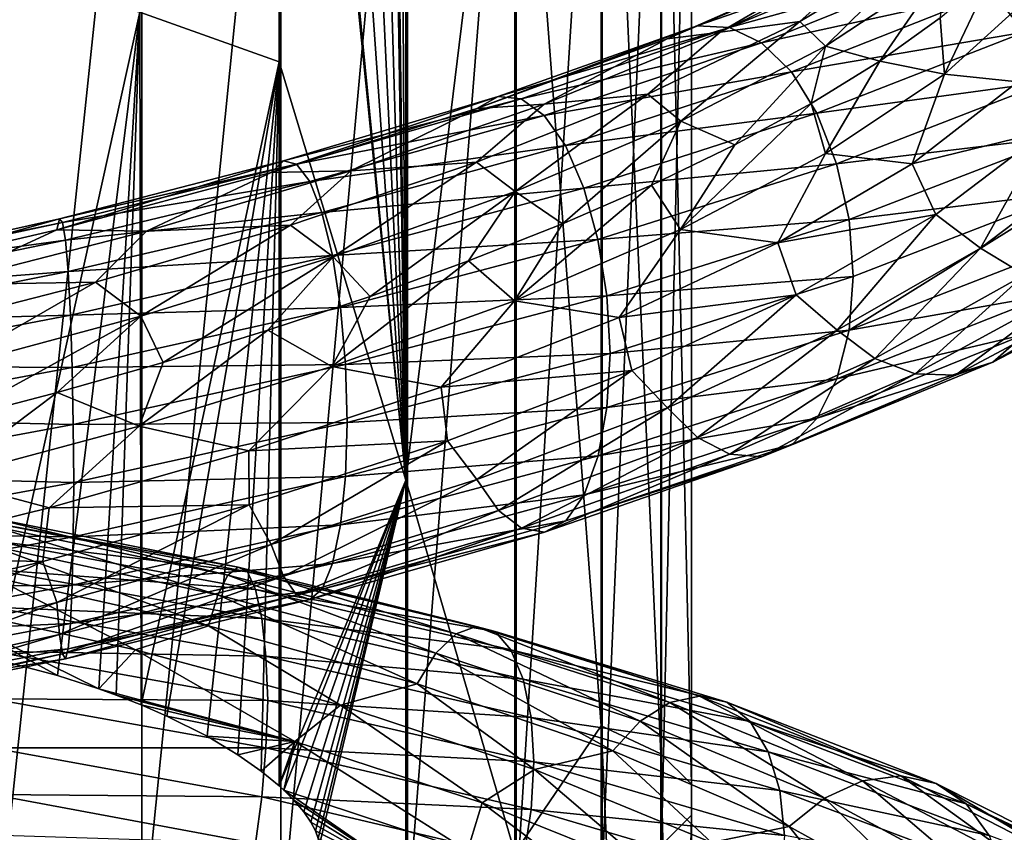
# Model space of a CAD drawing. Header units: metres. Extents: x -109 to 109, y -452 to 89.
# Tile 227 of 256: x 0 to 12, y -245 to -235. Entities that reach past the tile are written whole.
import ezdxf

# ---------------------------------------------------------------- set-up
doc = ezdxf.new("R2010")
doc.units = ezdxf.units.M
doc.layers.add('solid_K244270000C71_000_01', color=7, linetype='CONTINUOUS')
doc.layers.add('solid_k244270000c71_000_02', color=7, linetype='CONTINUOUS')

msp = doc.modelspace()

# ---------------------------------------------------------------- linework, layer by layer
at = {"layer": 'solid_K244270000C71_000_01'}
for points in [[(4.897493, -226.613007, 857.709595), (4.983087, -226.549622, 857.78009), (4.980319, -240.765533, 855.260071)], [(6.304805, -229.943542, 858.478027), (4.980319, -240.765533, 855.260071), (4.983087, -226.549622, 857.78009)], [(4.56422, -226.744431, 857.465698), (4.753789, -226.685074, 857.599487), (4.980319, -240.765533, 855.260071)], [(4.753789, -226.685074, 857.599487), (4.801022, -226.66481, 857.634705), (4.980319, -240.765533, 855.260071)], [(4.801022, -226.66481, 857.634705), (4.897493, -226.613007, 857.709595), (4.980319, -240.765533, 855.260071)], [(1.744606, -235.076599, 854.944214), (3.448828, -226.799789, 856.853821), (3.437735, -235.678406, 855.386108)], [(3.437735, -235.678406, 855.386108), (3.448828, -226.799789, 856.853821), (3.570941, -226.806137, 856.908813)], [(3.437735, -235.678406, 855.386108), (3.570941, -226.806137, 856.908813), (4.980319, -240.765533, 855.260071)], [(3.570941, -226.806137, 856.908813), (3.605936, -226.807571, 856.92511), (4.980319, -240.765533, 855.260071)], [(3.605936, -226.807571, 856.92511), (3.996578, -226.810623, 857.121948), (4.980319, -240.765533, 855.260071)], [(3.996578, -226.810623, 857.121948), (4.317166, -226.787796, 857.306763), (4.980319, -240.765533, 855.260071)], [(4.317166, -226.787796, 857.306763), (4.56422, -226.744431, 857.465698), (4.980319, -240.765533, 855.260071)], [(7.353192, -228.045776, 860.216492), (7.353192, -243.751038, 857.283875), (6.304805, -229.943542, 858.478027)], [(8.079568, -244.094025, 858.871033), (7.353192, -243.751038, 857.283875), (7.353192, -228.045776, 860.216492)], [(8.079568, -228.259094, 861.826172), (8.079568, -244.094025, 858.871033), (7.353192, -228.045776, 860.216492)], [(8.452125, -244.461411, 860.571228), (8.079568, -244.094025, 858.871033), (8.079568, -228.259094, 861.826172)], [(8.452125, -228.487595, 863.550537), (8.452125, -244.461411, 860.571228), (8.079568, -228.259094, 861.826172)], [(8.454546, -244.837143, 862.309998), (8.452125, -244.461411, 860.571228), (8.452125, -228.487595, 863.550537)], [(8.454546, -228.721268, 865.314026), (8.454546, -244.837143, 862.309998), (8.452125, -228.487595, 863.550537)], [(8.086726, -245.204758, 864.011169), (8.454546, -244.837143, 862.309998), (8.454546, -228.721268, 865.314026)], [(8.086726, -228.949905, 867.039368), (8.086726, -245.204758, 864.011169), (8.454546, -228.721268, 865.314026)], [(7.364774, -245.548141, 865.600281), (8.086726, -245.204758, 864.011169), (8.086726, -228.949905, 867.039368)], [(7.364774, -229.163467, 868.651001), (7.364774, -245.548141, 865.600281), (8.086726, -228.949905, 867.039368)], [(6.320303, -245.852264, 867.00769), (7.364774, -245.548141, 865.600281), (7.364774, -229.163467, 868.651001)], [(6.320303, -229.352615, 870.07843), (6.320303, -245.852264, 867.00769), (7.364774, -229.163467, 868.651001)], [(4.999055, -246.103821, 868.171814), (6.320303, -245.852264, 867.00769), (6.320303, -229.352615, 870.07843)], [(4.999055, -229.509064, 871.259094), (4.999055, -246.103821, 868.171814), (6.320303, -229.352615, 870.07843)], [(3.458888, -246.291794, 869.041626), (4.999055, -246.103821, 868.171814), (4.999055, -229.509064, 871.259094)], [(3.458888, -229.625961, 872.141296), (3.458888, -246.291794, 869.041626), (4.999055, -229.509064, 871.259094)], [(1.767249, -246.407928, 869.579102), (3.458888, -246.291794, 869.041626), (3.458888, -229.625961, 872.141296)], [(1.767249, -229.698196, 872.686462), (1.767249, -246.407928, 869.579102), (3.458888, -229.625961, 872.141296)], [(0, -246.447159, 869.760681), (1.767249, -246.407928, 869.579102), (1.767249, -229.698196, 872.686462)], [(0, -229.722595, 872.870605), (0, -246.447159, 869.760681), (1.767249, -229.698196, 872.686462)], [(6.304805, -229.943542, 858.478027), (6.304805, -245.296341, 855.445496), (4.980319, -240.765533, 855.260071)], [(7.353192, -243.751038, 857.283875), (6.304805, -245.296341, 855.445496), (6.304805, -229.943542, 858.478027)], [(10.67661, -234.319794, 880.696411), (10.221659, -234.489288, 880.178589), (8.158896, -235.398392, 881.674744)], [(10.67661, -234.319794, 880.696411), (8.158896, -235.398392, 881.674744), (8.522038, -235.241241, 882.264954)], [(10.67661, -234.319794, 880.696411), (8.522038, -235.241241, 882.264954), (11.167288, -234.324142, 881.221985)], [(8.522038, -235.241241, 882.264954), (8.913694, -235.260208, 882.867737), (11.167288, -234.324142, 881.221985)], [(11.167288, -234.324142, 881.221985), (8.913694, -235.260208, 882.867737), (11.658143, -234.497086, 881.718201)], [(11.326682, -234.261841, 877.388916), (9.772234, -235.188629, 879.08783), (10.663625, -234.391418, 878.916321)], [(10.081483, -235.489212, 878.295715), (9.772234, -235.188629, 879.08783), (11.326682, -234.261841, 877.388916)], [(10.081483, -235.489212, 878.295715), (11.326682, -234.261841, 877.388916), (11.525568, -234.538055, 876.526123)], [(12.113626, -234.833282, 882.147705), (12.501126, -235.320602, 882.477051), (14.633049, -234.276611, 880.215698)], [(10.663625, -234.391418, 878.916321), (8.802074, -235.320862, 880.517334), (10.221659, -234.489288, 880.178589)], [(9.772234, -235.188629, 879.08783), (8.802074, -235.320862, 880.517334), (10.663625, -234.391418, 878.916321)], [(8.802074, -235.320862, 880.517334), (8.158896, -235.398392, 881.674744), (10.221659, -234.489288, 880.178589)], [(8.913694, -235.260208, 882.867737), (9.305494, -235.449081, 883.440491), (11.658143, -234.497086, 881.718201)], [(11.658143, -234.497086, 881.718201), (9.305494, -235.449081, 883.440491), (12.113626, -234.833282, 882.147705)], [(10.081483, -235.489212, 878.295715), (11.525568, -234.538055, 876.526123), (10.742628, -235.671875, 877.298645)], [(11.525568, -234.538055, 876.526123), (11.478425, -235.146133, 876.306335), (10.742628, -235.671875, 877.298645)], [(0, -242.947479, 853.122009), (0, -234.634003, 854.842041), (1.744606, -235.076599, 854.944214)], [(11.531621, -235.829559, 876.283386), (11.478425, -235.146133, 876.306335), (12.10863, -234.611694, 875.24762)], [(12.620083, -234.834824, 874.289307), (11.531621, -235.829559, 876.283386), (12.10863, -234.611694, 875.24762)], [(9.305494, -235.449081, 883.440491), (9.66906, -235.801651, 883.940186), (12.113626, -234.833282, 882.147705)], [(12.113626, -234.833282, 882.147705), (9.66906, -235.801651, 883.940186), (12.501126, -235.320602, 882.477051)], [(12.620083, -234.834824, 874.289307), (12.420464, -235.920898, 875.232727), (11.531621, -235.829559, 876.283386)], [(0.741091, -243.139984, 853.110779), (0, -242.947479, 853.122009), (1.744606, -235.076599, 854.944214)], [(1.243717, -243.301773, 853.134033), (0.741091, -243.139984, 853.110779), (1.744606, -235.076599, 854.944214)], [(1.454192, -243.377884, 853.151062), (1.243717, -243.301773, 853.134033), (1.744606, -235.076599, 854.944214)], [(1.454192, -243.377884, 853.151062), (1.744606, -235.076599, 854.944214), (1.759004, -243.497864, 853.183411)], [(1.759004, -243.497864, 853.183411), (1.744606, -235.076599, 854.944214), (3.437735, -235.678406, 855.386108)], [(9.772234, -235.188629, 879.08783), (7.923778, -236.072205, 880.492188), (8.802074, -235.320862, 880.517334)], [(8.323432, -236.399338, 879.78241), (7.923778, -236.072205, 880.492188), (9.772234, -235.188629, 879.08783)], [(8.323432, -236.399338, 879.78241), (9.772234, -235.188629, 879.08783), (10.081483, -235.489212, 878.295715)], [(11.531621, -235.829559, 876.283386), (10.742628, -235.671875, 877.298645), (11.478425, -235.146133, 876.306335)], [(8.522038, -235.241241, 882.264954), (8.158896, -235.398392, 881.674744), (5.841092, -236.246811, 882.784241)], [(8.522038, -235.241241, 882.264954), (5.841092, -236.246811, 882.784241), (6.10107, -236.099823, 883.429688)], [(8.522038, -235.241241, 882.264954), (6.10107, -236.099823, 883.429688), (8.913694, -235.260208, 882.867737)], [(6.10107, -236.099823, 883.429688), (6.381464, -236.130692, 884.091248), (8.913694, -235.260208, 882.867737)], [(8.913694, -235.260208, 882.867737), (6.381464, -236.130692, 884.091248), (9.305494, -235.449081, 883.440491)], [(6.662538, -236.196014, 881.763977), (5.841092, -236.246811, 882.784241), (8.158896, -235.398392, 881.674744)], [(8.802074, -235.320862, 880.517334), (6.662538, -236.196014, 881.763977), (8.158896, -235.398392, 881.674744)], [(7.923778, -236.072205, 880.492188), (6.662538, -236.196014, 881.763977), (8.802074, -235.320862, 880.517334)], [(9.66906, -235.801651, 883.940186), (9.97836, -236.304764, 884.328247), (12.501126, -235.320602, 882.477051)], [(12.501126, -235.320602, 882.477051), (9.97836, -236.304764, 884.328247), (12.799877, -235.92012, 882.689941)], [(6.381464, -236.130692, 884.091248), (6.66196, -236.332474, 884.722046), (9.305494, -235.449081, 883.440491)], [(9.305494, -235.449081, 883.440491), (6.66196, -236.332474, 884.722046), (9.66906, -235.801651, 883.940186)], [(8.323432, -236.399338, 879.78241), (10.081483, -235.489212, 878.295715), (8.979881, -236.688828, 879.045288)], [(10.081483, -235.489212, 878.295715), (9.908304, -236.186096, 878.213379), (8.979881, -236.688828, 879.045288)], [(10.081483, -235.489212, 878.295715), (10.742628, -235.671875, 877.298645), (9.908304, -236.186096, 878.213379)], [(2.071044, -243.633987, 853.225769), (1.759004, -243.497864, 853.183411), (3.437735, -235.678406, 855.386108)], [(2.560319, -243.88031, 853.310364), (2.071044, -243.633987, 853.225769), (3.437735, -235.678406, 855.386108)], [(2.933938, -244.103699, 853.388916), (2.560319, -243.88031, 853.310364), (3.437735, -235.678406, 855.386108)], [(3.217573, -244.302505, 853.455078), (2.933938, -244.103699, 853.388916), (3.437735, -235.678406, 855.386108)], [(3.217573, -244.302505, 853.455078), (3.437735, -235.678406, 855.386108), (3.437914, -244.483078, 853.508545)], [(3.437914, -244.483078, 853.508545), (3.437735, -235.678406, 855.386108), (4.980319, -240.765533, 855.260071)], [(10.08413, -236.794678, 878.05249), (9.908304, -236.186096, 878.213379), (10.742628, -235.671875, 877.298645)], [(11.531621, -235.829559, 876.283386), (10.08413, -236.794678, 878.05249), (10.742628, -235.671875, 877.298645)], [(6.66196, -236.332474, 884.722046), (6.922243, -236.698151, 885.274841), (9.66906, -235.801651, 883.940186)], [(9.66906, -235.801651, 883.940186), (6.922243, -236.698151, 885.274841), (9.97836, -236.304764, 884.328247)], [(11.531621, -235.829559, 876.283386), (11.136372, -236.918808, 877.172363), (10.08413, -236.794678, 878.05249)], [(11.531621, -235.829559, 876.283386), (12.420464, -235.920898, 875.232727), (11.136372, -236.918808, 877.172363)], [(9.97836, -236.304764, 884.328247), (10.216823, -236.91864, 884.585388), (12.799877, -235.92012, 882.689941)], [(12.799877, -235.92012, 882.689941), (10.216823, -236.91864, 884.585388), (12.992105, -236.585587, 882.77478)], [(12.763053, -236.523605, 875.40979), (11.136372, -236.918808, 877.172363), (12.420464, -235.920898, 875.232727)], [(6.10107, -236.099823, 883.429688), (5.841092, -236.246811, 882.784241), (3.340041, -237.024048, 883.469788)], [(6.10107, -236.099823, 883.429688), (3.340041, -237.024048, 883.469788), (3.488701, -236.884598, 884.151489)], [(6.10107, -236.099823, 883.429688), (3.488701, -236.884598, 884.151489), (6.381464, -236.130692, 884.091248)], [(3.488701, -236.884598, 884.151489), (3.649036, -236.924179, 884.85144), (6.381464, -236.130692, 884.091248)], [(6.381464, -236.130692, 884.091248), (3.649036, -236.924179, 884.85144), (6.66196, -236.332474, 884.722046)], [(7.923778, -236.072205, 880.492188), (5.837667, -236.901489, 881.556763), (6.662538, -236.196014, 881.763977)], [(6.30806, -237.256836, 880.938721), (5.837667, -236.901489, 881.556763), (7.923778, -236.072205, 880.492188)], [(6.30806, -237.256836, 880.938721), (7.923778, -236.072205, 880.492188), (8.323432, -236.399338, 879.78241)], [(4.310901, -237.005157, 882.611084), (3.340041, -237.024048, 883.469788), (5.841092, -236.246811, 882.784241)], [(6.662538, -236.196014, 881.763977), (4.310901, -237.005157, 882.611084), (5.841092, -236.246811, 882.784241)], [(5.837667, -236.901489, 881.556763), (4.310901, -237.005157, 882.611084), (6.662538, -236.196014, 881.763977)], [(8.320886, -237.716751, 879.537476), (8.979881, -236.688828, 879.045288), (9.908304, -236.186096, 878.213379)], [(10.08413, -236.794678, 878.05249), (8.320886, -237.716751, 879.537476), (9.908304, -236.186096, 878.213379)], [(3.649036, -236.924179, 884.85144), (3.809428, -237.1353, 885.520081), (6.66196, -236.332474, 884.722046)], [(6.66196, -236.332474, 884.722046), (3.809428, -237.1353, 885.520081), (6.922243, -236.698151, 885.274841)], [(6.922243, -236.698151, 885.274841), (7.143676, -237.213867, 885.707214), (9.97836, -236.304764, 884.328247)], [(9.97836, -236.304764, 884.328247), (7.143676, -237.213867, 885.707214), (10.216823, -236.91864, 884.585388)], [(6.30806, -237.256836, 880.938721), (8.323432, -236.399338, 879.78241), (6.885765, -237.647888, 880.423157)], [(8.323432, -236.399338, 879.78241), (7.967684, -237.177399, 879.785339), (6.885765, -237.647888, 880.423157)], [(8.323432, -236.399338, 879.78241), (8.979881, -236.688828, 879.045288), (7.967684, -237.177399, 879.785339)], [(10.216823, -236.91864, 884.585388), (10.370259, -237.596039, 884.697266), (12.992105, -236.585587, 882.77478)], [(12.992105, -236.585587, 882.77478), (10.370259, -237.596039, 884.697266), (13.058466, -237.270157, 882.722046)], [(12.763053, -236.523605, 875.40979), (11.424156, -237.537674, 877.400391), (11.136372, -236.918808, 877.172363)], [(11.969822, -237.946976, 877.53595), (11.424156, -237.537674, 877.400391), (12.763053, -236.523605, 875.40979)], [(13.338459, -236.909027, 875.447815), (11.969822, -237.946976, 877.53595), (12.763053, -236.523605, 875.40979)], [(3.809428, -237.1353, 885.520081), (3.958262, -237.510376, 886.1073), (6.922243, -236.698151, 885.274841)], [(6.922243, -236.698151, 885.274841), (3.958262, -237.510376, 886.1073), (7.143676, -237.213867, 885.707214)], [(8.320886, -237.716751, 879.537476), (7.967684, -237.177399, 879.785339), (8.979881, -236.688828, 879.045288)], [(10.08413, -236.794678, 878.05249), (9.503271, -237.879135, 878.852722), (8.320886, -237.716751, 879.537476)], [(10.08413, -236.794678, 878.05249), (11.136372, -236.918808, 877.172363), (9.503271, -237.879135, 878.852722)], [(3.488701, -236.884598, 884.151489), (3.340041, -237.024048, 883.469788), (0.735013, -237.721741, 883.707764)], [(3.488701, -236.884598, 884.151489), (0.735013, -237.721741, 883.707764), (0.767728, -237.586868, 884.405823)], [(3.488701, -236.884598, 884.151489), (0.767728, -237.586868, 884.405823), (3.649036, -236.924179, 884.85144)], [(0.767728, -237.586868, 884.405823), (0.803011, -237.631592, 885.122803), (3.649036, -236.924179, 884.85144)], [(3.649036, -236.924179, 884.85144), (0.803011, -237.631592, 885.122803), (3.809428, -237.1353, 885.520081)], [(5.837667, -236.901489, 881.556763), (3.575349, -237.666595, 882.245667), (4.310901, -237.005157, 882.611084)], [(4.096087, -238.050735, 881.723206), (3.575349, -237.666595, 882.245667), (5.837667, -236.901489, 881.556763)], [(4.096087, -238.050735, 881.723206), (5.837667, -236.901489, 881.556763), (6.30806, -237.256836, 880.938721)], [(7.143676, -237.213867, 885.707214), (7.314395, -237.839066, 885.997498), (10.216823, -236.91864, 884.585388)], [(10.216823, -236.91864, 884.585388), (7.314395, -237.839066, 885.997498), (10.370259, -237.596039, 884.697266)], [(11.424156, -237.537674, 877.400391), (9.503271, -237.879135, 878.852722), (11.136372, -236.918808, 877.172363)], [(12.502983, -238.270508, 877.873413), (11.969822, -237.946976, 877.53595), (13.338459, -236.909027, 875.447815)], [(1.823019, -237.739502, 883.031799), (0.735013, -237.721741, 883.707764), (3.340041, -237.024048, 883.469788)], [(4.310901, -237.005157, 882.611084), (1.823019, -237.739502, 883.031799), (3.340041, -237.024048, 883.469788)], [(3.575349, -237.666595, 882.245667), (1.823019, -237.739502, 883.031799), (4.310901, -237.005157, 882.611084)], [(0.803011, -237.631592, 885.122803), (0.838307, -237.848083, 885.807922), (3.809428, -237.1353, 885.520081)], [(3.809428, -237.1353, 885.520081), (0.838307, -237.848083, 885.807922), (3.958262, -237.510376, 886.1073)], [(3.958262, -237.510376, 886.1073), (4.084882, -238.034958, 886.568176), (7.143676, -237.213867, 885.707214)], [(7.143676, -237.213867, 885.707214), (4.084882, -238.034958, 886.568176), (7.314395, -237.839066, 885.997498)], [(6.298997, -238.583771, 880.69043), (6.885765, -237.647888, 880.423157), (7.967684, -237.177399, 879.785339)], [(8.320886, -237.716751, 879.537476), (6.298997, -238.583771, 880.69043), (7.967684, -237.177399, 879.785339)], [(4.096087, -238.050735, 881.723206), (6.30806, -237.256836, 880.938721), (4.54334, -238.531799, 881.372742)], [(6.30806, -237.256836, 880.938721), (5.741889, -238.099457, 880.953552), (4.54334, -238.531799, 881.372742)], [(6.30806, -237.256836, 880.938721), (6.885765, -237.647888, 880.423157), (5.741889, -238.099457, 880.953552)], [(10.370259, -237.596039, 884.697266), (10.417706, -238.290665, 884.654602), (13.058466, -237.270157, 882.722046)], [(13.058466, -237.270157, 882.722046), (10.371315, -238.942917, 884.442139), (12.993428, -237.920227, 882.52594)], [(13.058466, -237.270157, 882.722046), (10.417706, -238.290665, 884.654602), (10.371315, -238.942917, 884.442139)], [(0.767728, -237.586868, 884.405823), (-1.977623, -238.19986, 884.179749), (0.803011, -237.631592, 885.122803)], [(0.838307, -237.848083, 885.807922), (0.87106, -238.228394, 886.40979), (3.958262, -237.510376, 886.1073)], [(3.958262, -237.510376, 886.1073), (0.87106, -238.228394, 886.40979), (4.084882, -238.034958, 886.568176)], [(11.424156, -237.537674, 877.400391), (9.727508, -238.51178, 879.12146), (9.503271, -237.879135, 878.852722)], [(10.22591, -238.943726, 879.347595), (9.727508, -238.51178, 879.12146), (11.424156, -237.537674, 877.400391)], [(11.969822, -237.946976, 877.53595), (10.22591, -238.943726, 879.347595), (11.424156, -237.537674, 877.400391)], [(0.803011, -237.631592, 885.122803), (-2.068511, -238.245834, 884.891724), (0.838307, -237.848083, 885.807922)], [(-1.977623, -238.19986, 884.179749), (-2.068511, -238.245834, 884.891724), (0.803011, -237.631592, 885.122803)], [(3.575349, -237.666595, 882.245667), (1.206071, -238.35997, 882.537415), (1.823019, -237.739502, 883.031799)], [(1.757396, -238.772842, 882.111328), (1.206071, -238.35997, 882.537415), (3.575349, -237.666595, 882.245667)], [(1.757396, -238.772842, 882.111328), (3.575349, -237.666595, 882.245667), (4.096087, -238.050735, 881.723206)], [(6.298997, -238.583771, 880.69043), (5.741889, -238.099457, 880.953552), (6.885765, -237.647888, 880.423157)], [(7.314395, -237.839066, 885.997498), (7.424243, -238.525742, 886.129456), (10.370259, -237.596039, 884.697266)], [(10.370259, -237.596039, 884.697266), (7.424243, -238.525742, 886.129456), (10.417706, -238.290665, 884.654602)], [(-0.722674, -238.391327, 883.006592), (-1.893353, -238.333374, 883.485901), (0.735013, -237.721741, 883.707764)], [(1.823019, -237.739502, 883.031799), (-0.722674, -238.391327, 883.006592), (0.735013, -237.721741, 883.707764)], [(1.206071, -238.35997, 882.537415), (-0.722674, -238.391327, 883.006592), (1.823019, -237.739502, 883.031799)], [(8.320886, -237.716751, 879.537476), (7.573291, -238.788849, 880.219604), (6.298997, -238.583771, 880.69043)], [(8.320886, -237.716751, 879.537476), (9.503271, -237.879135, 878.852722), (7.573291, -238.788849, 880.219604)], [(0.838307, -237.848083, 885.807922), (-2.159432, -238.463394, 885.571289), (0.87106, -238.228394, 886.40979)], [(-2.068511, -238.245834, 884.891724), (-2.159432, -238.463394, 885.571289), (0.838307, -237.848083, 885.807922)], [(4.084882, -238.034958, 886.568176), (4.182502, -238.668015, 886.879456), (7.314395, -237.839066, 885.997498)], [(7.314395, -237.839066, 885.997498), (4.182502, -238.668015, 886.879456), (7.424243, -238.525742, 886.129456)], [(9.727508, -238.51178, 879.12146), (7.573291, -238.788849, 880.219604), (9.503271, -237.879135, 878.852722)], [(10.681395, -239.287811, 879.769714), (10.22591, -238.943726, 879.347595), (11.969822, -237.946976, 877.53595)], [(12.993428, -237.920227, 882.52594), (10.371315, -238.942917, 884.442139), (12.802354, -238.51059, 882.206726)], [(12.502983, -238.270508, 877.873413), (10.681395, -239.287811, 879.769714), (11.969822, -237.946976, 877.53595)], [(0.87106, -238.228394, 886.40979), (0.898924, -238.757767, 886.882385), (4.084882, -238.034958, 886.568176)], [(4.084882, -238.034958, 886.568176), (0.898924, -238.757767, 886.882385), (4.182502, -238.668015, 886.879456)], [(1.757396, -238.772842, 882.111328), (4.096087, -238.050735, 881.723206), (2.026375, -239.333939, 881.862427)], [(4.096087, -238.050735, 881.723206), (3.300106, -238.944031, 881.677185), (2.026375, -239.333939, 881.862427)], [(4.096087, -238.050735, 881.723206), (4.54334, -238.531799, 881.372742), (3.300106, -238.944031, 881.677185)], [(4.079723, -239.384415, 881.469727), (4.54334, -238.531799, 881.372742), (5.741889, -238.099457, 880.953552)], [(6.298997, -238.583771, 880.69043), (4.079723, -239.384415, 881.469727), (5.741889, -238.099457, 880.953552)], [(0.87106, -238.228394, 886.40979), (-2.243801, -238.844498, 886.16748), (0.898924, -238.757767, 886.882385)], [(-2.159432, -238.463394, 885.571289), (-2.243801, -238.844498, 886.16748), (0.87106, -238.228394, 886.40979)], [(7.424243, -238.525742, 886.129456), (7.463435, -239.224289, 886.087646), (10.417706, -238.290665, 884.654602)], [(10.417706, -238.290665, 884.654602), (7.463435, -239.224289, 886.087646), (10.371315, -238.942917, 884.442139)], [(11.17225, -239.472565, 880.261658), (10.681395, -239.287811, 879.769714), (12.502983, -238.270508, 877.873413)], [(13.077548, -238.434692, 878.273254), (11.17225, -239.472565, 880.261658), (12.502983, -238.270508, 877.873413)], [(14.184443, -238.257416, 879.140625), (12.117878, -239.329971, 881.308899), (13.651905, -238.432632, 878.705688)], [(12.504579, -238.993469, 881.79187), (12.117878, -239.329971, 881.308899), (14.184443, -238.257416, 879.140625)], [(-0.635842, -239.415878, 882.085144), (-1.19967, -238.975159, 882.41748), (1.206071, -238.35997, 882.537415)], [(-0.635842, -239.415878, 882.085144), (1.206071, -238.35997, 882.537415), (1.757396, -238.772842, 882.111328)], [(4.079723, -239.384415, 881.469727), (3.300106, -238.944031, 881.677185), (4.54334, -238.531799, 881.372742)], [(4.182502, -238.668015, 886.879456), (4.245315, -239.360992, 887.023865), (7.424243, -238.525742, 886.129456)], [(7.424243, -238.525742, 886.129456), (4.245315, -239.360992, 887.023865), (7.463435, -239.224289, 886.087646)], [(9.727508, -238.51178, 879.12146), (7.727443, -239.432388, 880.517883), (7.573291, -238.788849, 880.219604)], [(8.162291, -239.884918, 880.824524), (7.727443, -239.432388, 880.517883), (9.727508, -238.51178, 879.12146)], [(10.22591, -238.943726, 879.347595), (8.162291, -239.884918, 880.824524), (9.727508, -238.51178, 879.12146)], [(12.802354, -238.51059, 882.206726), (10.2188, -239.532516, 884.090088), (12.504579, -238.993469, 881.79187)], [(10.371315, -238.942917, 884.442139), (10.2188, -239.532516, 884.090088), (12.802354, -238.51059, 882.206726)], [(11.662928, -239.489487, 880.786987), (11.17225, -239.472565, 880.261658), (13.077548, -238.434692, 878.273254)], [(13.651905, -238.432632, 878.705688), (11.662928, -239.489487, 880.786987), (13.077548, -238.434692, 878.273254)], [(12.117878, -239.329971, 881.308899), (11.662928, -239.489487, 880.786987), (13.651905, -238.432632, 878.705688)], [(6.298997, -238.583771, 880.69043), (5.406662, -239.635605, 881.225891), (4.079723, -239.384415, 881.469727)], [(6.298997, -238.583771, 880.69043), (7.573291, -238.788849, 880.219604), (5.406662, -239.635605, 881.225891)], [(0.898924, -238.757767, 886.882385), (-2.315577, -239.374298, 886.634705), (0.920406, -239.394882, 887.201965)], [(-2.243801, -238.844498, 886.16748), (-2.315577, -239.374298, 886.634705), (0.898924, -238.757767, 886.882385)], [(1.757396, -238.772842, 882.111328), (2.026375, -239.333939, 881.862427), (0.736398, -239.699539, 881.925171)], [(0.898924, -238.757767, 886.882385), (0.920406, -239.394882, 887.201965), (4.182502, -238.668015, 886.879456)], [(4.182502, -238.668015, 886.879456), (0.920406, -239.394882, 887.201965), (4.245315, -239.360992, 887.023865)], [(7.727443, -239.432388, 880.517883), (5.406662, -239.635605, 881.225891), (7.573291, -238.788849, 880.219604)], [(1.733558, -240.11026, 881.85083), (2.026375, -239.333939, 881.862427), (3.300106, -238.944031, 881.677185)], [(4.079723, -239.384415, 881.469727), (1.733558, -240.11026, 881.85083), (3.300106, -238.944031, 881.677185)], [(10.371315, -238.942917, 884.442139), (7.424999, -239.881729, 885.868591), (10.2188, -239.532516, 884.090088)], [(7.463435, -239.224289, 886.087646), (7.424999, -239.881729, 885.868591), (10.371315, -238.942917, 884.442139)], [(8.525856, -240.246674, 881.316528), (8.162291, -239.884918, 880.824524), (10.22591, -238.943726, 879.347595)], [(10.681395, -239.287811, 879.769714), (8.525856, -240.246674, 881.316528), (10.22591, -238.943726, 879.347595)], [(12.504579, -238.993469, 881.79187), (9.981116, -240.01004, 883.626099), (12.117878, -239.329971, 881.308899)], [(10.2188, -239.532516, 884.090088), (9.981116, -240.01004, 883.626099), (12.504579, -238.993469, 881.79187)], [(4.245315, -239.360992, 887.023865), (4.265918, -240.064194, 886.985107), (7.463435, -239.224289, 886.087646)], [(7.463435, -239.224289, 886.087646), (4.265918, -240.064194, 886.985107), (7.424999, -239.881729, 885.868591)], [(-2.315577, -239.374298, 886.634705), (-2.370915, -240.011459, 886.949463), (0.920406, -239.394882, 887.201965)], [(1.733558, -240.11026, 881.85083), (0.736398, -239.699539, 881.925171), (2.026375, -239.333939, 881.862427)], [(0.920406, -239.394882, 887.201965), (0.934229, -240.090942, 887.350708), (4.245315, -239.360992, 887.023865)], [(4.245315, -239.360992, 887.023865), (0.934229, -240.090942, 887.350708), (4.265918, -240.064194, 886.985107)], [(8.917655, -240.449203, 881.884521), (8.525856, -240.246674, 881.316528), (10.681395, -239.287811, 879.769714)], [(11.17225, -239.472565, 880.261658), (8.917655, -240.449203, 881.884521), (10.681395, -239.287811, 879.769714)], [(12.117878, -239.329971, 881.308899), (9.672453, -240.336777, 883.080811), (11.662928, -239.489487, 880.786987)], [(9.981116, -240.01004, 883.626099), (9.672453, -240.336777, 883.080811), (12.117878, -239.329971, 881.308899)], [(0.920406, -239.394882, 887.201965), (-2.370915, -240.011459, 886.949463), (0.934229, -240.090942, 887.350708)], [(4.079723, -239.384415, 881.469727), (3.070543, -240.409088, 881.83728), (1.733558, -240.11026, 881.85083)], [(4.079723, -239.384415, 881.469727), (5.406662, -239.635605, 881.225891), (3.070543, -240.409088, 881.83728)], [(7.727443, -239.432388, 880.517883), (5.486083, -240.286713, 881.541321), (5.406662, -239.635605, 881.225891)], [(5.843521, -240.757126, 881.916077), (5.486083, -240.286713, 881.541321), (7.727443, -239.432388, 880.517883)], [(8.162291, -239.884918, 880.824524), (5.843521, -240.757126, 881.916077), (7.727443, -239.432388, 880.517883)], [(9.309313, -240.482574, 882.486755), (8.917655, -240.449203, 881.884521), (11.17225, -239.472565, 880.261658)], [(11.662928, -239.489487, 880.786987), (9.309313, -240.482574, 882.486755), (11.17225, -239.472565, 880.261658)], [(9.672453, -240.336777, 883.080811), (9.309313, -240.482574, 882.486755), (11.662928, -239.489487, 880.786987)], [(10.2188, -239.532516, 884.090088), (7.315811, -240.470367, 885.491028), (9.981116, -240.01004, 883.626099)], [(7.424999, -239.881729, 885.868591), (7.315811, -240.470367, 885.491028), (10.2188, -239.532516, 884.090088)], [(-0.666716, -240.753922, 881.815735), (-0.562746, -240.041306, 881.864502), (0.736398, -239.699539, 881.925171)], [(1.733558, -240.11026, 881.85083), (-0.666716, -240.753922, 881.815735), (0.736398, -239.699539, 881.925171)], [(5.486083, -240.286713, 881.541321), (3.070543, -240.409088, 881.83728), (5.406662, -239.635605, 881.225891)], [(7.424999, -239.881729, 885.868591), (4.245748, -240.722672, 886.757751), (7.315811, -240.470367, 885.491028)], [(4.265918, -240.064194, 886.985107), (4.245748, -240.722672, 886.757751), (7.424999, -239.881729, 885.868591)], [(6.103804, -241.132996, 882.460938), (5.843521, -240.757126, 881.916077), (8.162291, -239.884918, 880.824524)], [(8.525856, -240.246674, 881.316528), (6.103804, -241.132996, 882.460938), (8.162291, -239.884918, 880.824524)], [(-2.370915, -240.011459, 886.949463), (-2.406521, -240.707199, 887.09436), (0.934229, -240.090942, 887.350708)], [(0.934229, -240.090942, 887.350708), (-2.406521, -240.707199, 887.09436), (0.94074, -240.795227, 887.311584)], [(0.934229, -240.090942, 887.350708), (0.94074, -240.795227, 887.311584), (4.265918, -240.064194, 886.985107)], [(4.265918, -240.064194, 886.985107), (0.94074, -240.795227, 887.311584), (4.245748, -240.722672, 886.757751)], [(9.981116, -240.01004, 883.626099), (7.145649, -240.943268, 884.98938), (9.672453, -240.336777, 883.080811)], [(7.315811, -240.470367, 885.491028), (7.145649, -240.943268, 884.98938), (9.981116, -240.01004, 883.626099)], [(1.733558, -240.11026, 881.85083), (3.070543, -240.409088, 881.83728), (0.638889, -241.101135, 882.032043)], [(5.486083, -240.286713, 881.541321), (3.073, -241.064163, 882.157166), (3.070543, -240.409088, 881.83728)], [(3.34143, -241.548996, 882.585083), (3.073, -241.064163, 882.157166), (5.486083, -240.286713, 881.541321)], [(5.843521, -240.757126, 881.916077), (3.34143, -241.548996, 882.585083), (5.486083, -240.286713, 881.541321)], [(6.384299, -241.349823, 883.086731), (6.103804, -241.132996, 882.460938), (8.525856, -240.246674, 881.316528)], [(8.917655, -240.449203, 881.884521), (6.384299, -241.349823, 883.086731), (8.525856, -240.246674, 881.316528)], [(9.672453, -240.336777, 883.080811), (6.924672, -241.261887, 884.396423), (9.309313, -240.482574, 882.486755)], [(7.145649, -240.943268, 884.98938), (6.924672, -241.261887, 884.396423), (9.672453, -240.336777, 883.080811)], [(3.073, -241.064163, 882.157166), (0.638889, -241.101135, 882.032043), (3.070543, -240.409088, 881.83728)], [(6.664693, -241.3965, 883.747375), (6.384299, -241.349823, 883.086731), (8.917655, -240.449203, 881.884521)], [(9.309313, -240.482574, 882.486755), (6.664693, -241.3965, 883.747375), (8.917655, -240.449203, 881.884521)], [(7.315811, -240.470367, 885.491028), (4.183311, -241.310181, 886.362915), (7.145649, -240.943268, 884.98938)], [(4.245748, -240.722672, 886.757751), (4.183311, -241.310181, 886.362915), (7.315811, -240.470367, 885.491028)], [(6.924672, -241.261887, 884.396423), (6.664693, -241.3965, 883.747375), (9.309313, -240.482574, 882.486755)], [(-2.406521, -240.707199, 887.09436), (-2.420085, -241.411301, 887.052368), (0.94074, -240.795227, 887.311584)], [(0.94074, -240.795227, 887.311584), (-2.420085, -241.411301, 887.052368), (0.934324, -241.454697, 887.080017)], [(4.245748, -240.722672, 886.757751), (0.934324, -241.454697, 887.080017), (4.183311, -241.310181, 886.362915)], [(0.94074, -240.795227, 887.311584), (0.934324, -241.454697, 887.080017), (4.245748, -240.722672, 886.757751)], [(3.490265, -241.934906, 883.164124), (3.34143, -241.548996, 882.585083), (5.843521, -240.757126, 881.916077)], [(3.494354, -244.534546, 853.522217), (3.437914, -244.483078, 853.508545), (4.980319, -240.765533, 855.260071)], [(6.103804, -241.132996, 882.460938), (3.490265, -241.934906, 883.164124), (5.843521, -240.757126, 881.916077)], [(3.613472, -244.653198, 853.550293), (3.494354, -244.534546, 853.522217), (4.980319, -240.765533, 855.260071)], [(3.737826, -244.798691, 853.576843), (3.613472, -244.653198, 853.550293), (4.980319, -240.765533, 855.260071)], [(3.824165, -244.924133, 853.59082), (3.737826, -244.798691, 853.576843), (4.980319, -240.765533, 855.260071)], [(3.880171, -245.03064, 853.594543), (3.824165, -244.924133, 853.59082), (4.980319, -240.765533, 855.260071)], [(3.913261, -245.121826, 853.590088), (3.880171, -245.03064, 853.594543), (4.980319, -240.765533, 855.260071)], [(3.928474, -245.200119, 853.579346), (3.913261, -245.121826, 853.590088), (4.980319, -240.765533, 855.260071)], [(3.928474, -245.200119, 853.579346), (4.980319, -240.765533, 855.260071), (4.980319, -254.753662, 851.687012)], [(6.304805, -245.296341, 855.445496), (4.980319, -254.753662, 851.687012), (4.980319, -240.765533, 855.260071)], [(7.145649, -240.943268, 884.98938), (4.08601, -241.779373, 885.83606), (6.924672, -241.261887, 884.396423)], [(4.183311, -241.310181, 886.362915), (4.08601, -241.779373, 885.83606), (7.145649, -240.943268, 884.98938)], [(0.564403, -241.756332, 882.343384), (-1.813069, -241.705582, 881.799194), (0.638889, -241.101135, 882.032043)], [(3.073, -241.064163, 882.157166), (0.564403, -241.756332, 882.343384), (0.638889, -241.101135, 882.032043)], [(0.735319, -242.251694, 882.808167), (0.564403, -241.756332, 882.343384), (3.073, -241.064163, 882.157166)], [(3.34143, -241.548996, 882.585083), (0.735319, -242.251694, 882.808167), (3.073, -241.064163, 882.157166)], [(3.650657, -242.161957, 883.827454), (3.490265, -241.934906, 883.164124), (6.103804, -241.132996, 882.460938)], [(6.384299, -241.349823, 883.086731), (3.650657, -242.161957, 883.827454), (6.103804, -241.132996, 882.460938)], [(6.924672, -241.261887, 884.396423), (3.959652, -242.091888, 885.211548), (6.664693, -241.3965, 883.747375)], [(4.08601, -241.779373, 885.83606), (3.959652, -242.091888, 885.211548), (6.924672, -241.261887, 884.396423)], [(-2.420085, -241.411301, 887.052368), (-2.406766, -242.069321, 886.819702), (0.934324, -241.454697, 887.080017)], [(4.183311, -241.310181, 886.362915), (0.920584, -242.041016, 886.676514), (4.08601, -241.779373, 885.83606)], [(0.934324, -241.454697, 887.080017), (0.920584, -242.041016, 886.676514), (4.183311, -241.310181, 886.362915)], [(3.810991, -242.218277, 884.526367), (3.650657, -242.161957, 883.827454), (6.384299, -241.349823, 883.086731)], [(6.664693, -241.3965, 883.747375), (3.810991, -242.218277, 884.526367), (6.384299, -241.349823, 883.086731)], [(3.959652, -242.091888, 885.211548), (3.810991, -242.218277, 884.526367), (6.664693, -241.3965, 883.747375)], [(0.934324, -241.454697, 887.080017), (-2.406766, -242.069321, 886.819702), (0.920584, -242.041016, 886.676514)], [(-0.046263, -241.568756, 851.800354), (-0.044291, -241.94426, 852.389893), (2.57655, -242.536011, 852.475647)], [(-0.046263, -241.568756, 851.800354), (2.57655, -242.536011, 852.475647), (2.691228, -242.160873, 851.897034)], [(0.768072, -242.643127, 883.401733), (0.735319, -242.251694, 882.808167), (3.34143, -241.548996, 882.585083)], [(3.490265, -241.934906, 883.164124), (0.768072, -242.643127, 883.401733), (3.34143, -241.548996, 882.585083)], [(-1.89414, -242.858429, 882.57312), (-1.96217, -242.356964, 882.089355), (0.564403, -241.756332, 882.343384)], [(0.735319, -242.251694, 882.808167), (-1.89414, -242.858429, 882.57312), (0.564403, -241.756332, 882.343384)], [(4.08601, -241.779373, 885.83606), (0.899172, -242.507629, 886.137634), (3.959652, -242.091888, 885.211548)], [(0.920584, -242.041016, 886.676514), (0.899172, -242.507629, 886.137634), (4.08601, -241.779373, 885.83606)], [(2.814912, -241.919357, 851.232544), (5.589876, -242.634125, 851.823425), (2.938641, -241.822113, 850.532166)], [(2.938641, -241.822113, 850.532166), (5.835577, -242.54303, 851.15509), (3.053453, -241.879715, 849.845581)], [(5.589876, -242.634125, 851.823425), (5.835577, -242.54303, 851.15509), (2.938641, -241.822113, 850.532166)], [(3.053453, -241.879715, 849.845581), (6.063573, -242.606918, 850.497559), (3.151129, -242.096146, 849.219421)], [(5.835577, -242.54303, 851.15509), (6.063573, -242.606918, 850.497559), (3.053453, -241.879715, 849.845581)], [(0.803368, -242.875931, 884.081421), (0.768072, -242.643127, 883.401733), (3.490265, -241.934906, 883.164124)], [(3.650657, -242.161957, 883.827454), (0.803368, -242.875931, 884.081421), (3.490265, -241.934906, 883.164124)], [(2.691228, -242.160873, 851.897034), (5.344263, -242.86998, 852.455322), (2.814912, -241.919357, 851.232544)], [(5.344263, -242.86998, 852.455322), (5.589876, -242.634125, 851.823425), (2.814912, -241.919357, 851.232544)], [(-2.406766, -242.069321, 886.819702), (-2.371374, -242.654419, 886.416382), (0.920584, -242.041016, 886.676514)], [(0.920584, -242.041016, 886.676514), (-2.371374, -242.654419, 886.416382), (0.899172, -242.507629, 886.137634)], [(3.959652, -242.091888, 885.211548), (0.871365, -242.816299, 885.498657), (3.810991, -242.218277, 884.526367)], [(0.899172, -242.507629, 886.137634), (0.871365, -242.816299, 885.498657), (3.959652, -242.091888, 885.211548)], [(3.151129, -242.096146, 849.219421), (6.257539, -242.829391, 849.895447), (3.226435, -242.448181, 848.689331)], [(6.063573, -242.606918, 850.497559), (6.257539, -242.829391, 849.895447), (3.151129, -242.096146, 849.219421)], [(-1.978509, -243.250534, 883.161072), (-1.89414, -242.858429, 882.57312), (0.735319, -242.251694, 882.808167)], [(0.768072, -242.643127, 883.401733), (-1.978509, -243.250534, 883.161072), (0.735319, -242.251694, 882.808167)], [(0.838651, -242.93779, 884.79718), (0.803368, -242.875931, 884.081421), (3.650657, -242.161957, 883.827454)], [(3.810991, -242.218277, 884.526367), (0.838651, -242.93779, 884.79718), (3.650657, -242.161957, 883.827454)], [(0.871365, -242.816299, 885.498657), (0.838651, -242.93779, 884.79718), (3.810991, -242.218277, 884.526367)], [(2.691228, -242.160873, 851.897034), (2.57655, -242.536011, 852.475647), (5.116534, -243.240265, 853.003174)], [(2.691228, -242.160873, 851.897034), (5.116534, -243.240265, 853.003174), (5.344263, -242.86998, 852.455322)], [(-0.857057, -242.269608, 852.915222), (0, -242.947479, 853.122009), (0.741091, -243.139984, 853.110779)], [(-0.857057, -242.269608, 852.915222), (0.741091, -243.139984, 853.110779), (1.243717, -243.301773, 853.134033)], [(-0.857057, -242.269608, 852.915222), (1.243717, -243.301773, 853.134033), (1.689613, -242.83049, 852.853699)], [(3.226435, -242.448181, 848.689331), (6.407082, -243.18689, 849.383118), (3.274889, -242.906647, 848.288269)], [(6.257539, -242.829391, 849.895447), (6.407082, -243.18689, 849.383118), (3.226435, -242.448181, 848.689331)], [(-2.371374, -242.654419, 886.416382), (-2.316217, -243.11972, 885.879211), (0.899172, -242.507629, 886.137634)], [(0.899172, -242.507629, 886.137634), (-2.316217, -243.11972, 885.879211), (0.871365, -242.816299, 885.498657)], [(1.689613, -242.83049, 852.853699), (4.182799, -243.501358, 853.225525), (2.57655, -242.536011, 852.475647)], [(4.182799, -243.501358, 853.225525), (5.116534, -243.240265, 853.003174), (2.57655, -242.536011, 852.475647)], [(5.589876, -242.634125, 851.823425), (8.189843, -243.4702, 852.875549), (5.835577, -242.54303, 851.15509)], [(5.835577, -242.54303, 851.15509), (8.549826, -243.390808, 852.259521), (6.063573, -242.606918, 850.497559)], [(8.189843, -243.4702, 852.875549), (8.549826, -243.390808, 852.259521), (5.835577, -242.54303, 851.15509)], [(6.063573, -242.606918, 850.497559), (8.883867, -243.466537, 851.649841), (6.257539, -242.829391, 849.895447)], [(8.549826, -243.390808, 852.259521), (8.883867, -243.466537, 851.649841), (6.063573, -242.606918, 850.497559)], [(-2.06943, -243.484283, 883.835144), (-1.978509, -243.250534, 883.161072), (0.768072, -242.643127, 883.401733)], [(0.803368, -242.875931, 884.081421), (-2.06943, -243.484283, 883.835144), (0.768072, -242.643127, 883.401733)], [(5.344263, -242.86998, 852.455322), (7.829991, -243.695206, 853.454468), (5.589876, -242.634125, 851.823425)], [(7.829991, -243.695206, 853.454468), (8.189843, -243.4702, 852.875549), (5.589876, -242.634125, 851.823425)], [(-2.316217, -243.11972, 885.879211), (-2.244589, -243.427063, 885.243164), (0.871365, -242.816299, 885.498657)], [(0.871365, -242.816299, 885.498657), (-2.244589, -243.427063, 885.243164), (0.838651, -242.93779, 884.79718)], [(3.627455, -243.943558, 853.41333), (1.689613, -242.83049, 852.853699), (1.243717, -243.301773, 853.134033)], [(3.627455, -243.943558, 853.41333), (4.182799, -243.501358, 853.225525), (1.689613, -242.83049, 852.853699)], [(6.257539, -242.829391, 849.895447), (9.168051, -243.700333, 851.087524), (6.407082, -243.18689, 849.383118)], [(8.883867, -243.466537, 851.649841), (9.168051, -243.700333, 851.087524), (6.257539, -242.829391, 849.895447)], [(-2.244589, -243.427063, 885.243164), (-2.160318, -243.547287, 884.545837), (0.838651, -242.93779, 884.79718)], [(-2.160318, -243.547287, 884.545837), (-2.06943, -243.484283, 883.835144), (0.803368, -242.875931, 884.081421)], [(0.838651, -242.93779, 884.79718), (-2.160318, -243.547287, 884.545837), (0.803368, -242.875931, 884.081421)], [(3.274889, -242.906647, 848.288269), (6.503303, -243.649857, 848.992493), (3.299684, -243.44429, 848.050415)], [(6.407082, -243.18689, 849.383118), (6.503303, -243.649857, 848.992493), (3.274889, -242.906647, 848.288269)], [(5.344263, -242.86998, 852.455322), (5.116534, -243.240265, 853.003174), (7.496339, -244.056198, 853.952515)], [(5.344263, -242.86998, 852.455322), (7.496339, -244.056198, 853.952515), (7.829991, -243.695206, 853.454468)], [(6.407082, -243.18689, 849.383118), (9.387148, -244.067978, 850.60498), (6.503303, -243.649857, 848.992493)], [(9.168051, -243.700333, 851.087524), (9.387148, -244.067978, 850.60498), (6.407082, -243.18689, 849.383118)], [(3.627455, -243.943558, 853.41333), (1.243717, -243.301773, 853.134033), (1.454192, -243.377884, 853.151062)], [(4.182799, -243.501358, 853.225525), (6.542846, -244.282837, 854.016907), (5.116534, -243.240265, 853.003174)], [(6.542846, -244.282837, 854.016907), (7.496339, -244.056198, 853.952515), (5.116534, -243.240265, 853.003174)], [(3.627455, -243.943558, 853.41333), (1.454192, -243.377884, 853.151062), (1.759004, -243.497864, 853.183411)], [(3.299684, -243.44429, 848.050415), (6.537215, -244.189041, 848.755676), (3.275223, -244.021347, 847.996765)], [(6.503303, -243.649857, 848.992493), (6.537215, -244.189041, 848.755676), (3.299684, -243.44429, 848.050415)], [(8.189843, -243.4702, 852.875549), (10.534201, -244.421539, 854.348022), (8.549826, -243.390808, 852.259521)], [(8.549826, -243.390808, 852.259521), (10.99723, -244.359085, 853.802795), (8.883867, -243.466537, 851.649841)], [(10.534201, -244.421539, 854.348022), (10.99723, -244.359085, 853.802795), (8.549826, -243.390808, 852.259521)], [(3.627455, -243.943558, 853.41333), (1.759004, -243.497864, 853.183411), (2.071044, -243.633987, 853.225769)], [(3.627455, -243.943558, 853.41333), (5.905743, -244.687546, 854.087463), (4.182799, -243.501358, 853.225525)], [(5.905743, -244.687546, 854.087463), (6.542846, -244.282837, 854.016907), (4.182799, -243.501358, 853.225525)], [(7.829991, -243.695206, 853.454468), (10.071341, -244.630783, 854.855408), (8.189843, -243.4702, 852.875549)], [(10.071341, -244.630783, 854.855408), (10.534201, -244.421539, 854.348022), (8.189843, -243.4702, 852.875549)], [(8.883867, -243.466537, 851.649841), (11.426891, -244.451965, 853.257996), (9.168051, -243.700333, 851.087524)], [(10.99723, -244.359085, 853.802795), (11.426891, -244.451965, 853.257996), (8.883867, -243.466537, 851.649841)], [(3.627455, -243.943558, 853.41333), (2.071044, -243.633987, 853.225769), (2.560319, -243.88031, 853.310364)], [(6.503303, -243.649857, 848.992493), (9.528124, -244.539185, 850.2323), (6.537215, -244.189041, 848.755676)], [(9.387148, -244.067978, 850.60498), (9.528124, -244.539185, 850.2323), (6.503303, -243.649857, 848.992493)], [(7.353192, -243.751038, 857.283875), (7.353192, -259.164825, 853.080139), (6.304805, -245.296341, 855.445496)], [(8.079568, -259.635193, 854.634338), (7.353192, -259.164825, 853.080139), (7.353192, -243.751038, 857.283875)], [(8.079568, -244.094025, 858.871033), (8.079568, -259.635193, 854.634338), (7.353192, -243.751038, 857.283875)], [(7.829991, -243.695206, 853.454468), (7.496339, -244.056198, 853.952515), (9.642181, -244.978226, 855.286316)], [(7.829991, -243.695206, 853.454468), (9.642181, -244.978226, 855.286316), (10.071341, -244.630783, 854.855408)], [(9.168051, -243.700333, 851.087524), (11.792422, -244.702026, 852.749939), (9.387148, -244.067978, 850.60498)], [(11.426891, -244.451965, 853.257996), (11.792422, -244.702026, 852.749939), (9.168051, -243.700333, 851.087524)], [(3.627455, -243.943558, 853.41333), (2.560319, -243.88031, 853.310364), (2.933938, -244.103699, 853.388916)], [(3.627455, -243.943558, 853.41333), (2.933938, -244.103699, 853.388916), (3.217573, -244.302505, 853.455078)], [(3.627455, -243.943558, 853.41333), (3.217573, -244.302505, 853.455078), (3.437914, -244.483078, 853.508545)], [(3.275223, -244.021347, 847.996765), (6.503965, -244.769043, 848.696289), (3.227059, -244.617142, 848.122192)], [(6.537215, -244.189041, 848.755676), (6.503965, -244.769043, 848.696289), (3.275223, -244.021347, 847.996765)], [(3.627455, -243.943558, 853.41333), (3.437914, -244.483078, 853.508545), (3.494354, -244.534546, 853.522217)], [(5.72677, -245.272415, 854.166199), (3.627455, -243.943558, 853.41333), (3.494354, -244.534546, 853.522217)], [(5.72677, -245.272415, 854.166199), (5.905743, -244.687546, 854.087463), (3.627455, -243.943558, 853.41333)], [(6.542846, -244.282837, 854.016907), (8.696294, -245.170334, 855.194336), (7.496339, -244.056198, 853.952515)], [(8.696294, -245.170334, 855.194336), (9.642181, -244.978226, 855.286316), (7.496339, -244.056198, 853.952515)], [(8.452125, -260.139099, 856.299255), (8.079568, -259.635193, 854.634338), (8.079568, -244.094025, 858.871033)], [(8.452125, -244.461411, 860.571228), (8.452125, -260.139099, 856.299255), (8.079568, -244.094025, 858.871033)], [(9.387148, -244.067978, 850.60498), (12.074237, -245.084183, 852.307983), (9.528124, -244.539185, 850.2323)], [(11.792422, -244.702026, 852.749939), (12.074237, -245.084183, 852.307983), (9.387148, -244.067978, 850.60498)], [(5.905743, -244.687546, 854.087463), (8.003942, -245.532852, 855.129761), (6.542846, -244.282837, 854.016907)], [(6.537215, -244.189041, 848.755676), (9.582874, -245.085632, 850.002441), (6.503965, -244.769043, 848.696289)], [(9.528124, -244.539185, 850.2323), (9.582874, -245.085632, 850.002441), (6.537215, -244.189041, 848.755676)], [(8.003942, -245.532852, 855.129761), (8.696294, -245.170334, 855.194336), (6.542846, -244.282837, 854.016907)], [(10.534201, -244.421539, 854.348022), (12.547812, -245.479614, 856.192444), (10.99723, -244.359085, 853.802795)], [(10.99723, -244.359085, 853.802795), (13.099348, -245.438995, 855.734436), (11.426891, -244.451965, 853.257996)], [(12.547812, -245.479614, 856.192444), (13.099348, -245.438995, 855.734436), (10.99723, -244.359085, 853.802795)], [(8.454546, -260.654388, 858.001831), (8.452125, -260.139099, 856.299255), (8.452125, -244.461411, 860.571228)], [(8.454546, -244.837143, 862.309998), (8.454546, -260.654388, 858.001831), (8.452125, -244.461411, 860.571228)], [(10.071341, -244.630783, 854.855408), (11.996476, -245.668533, 856.611816), (10.534201, -244.421539, 854.348022)], [(11.996476, -245.668533, 856.611816), (12.547812, -245.479614, 856.192444), (10.534201, -244.421539, 854.348022)], [(11.426891, -244.451965, 853.257996), (13.61114, -245.553864, 855.269653), (11.792422, -244.702026, 852.749939)], [(13.099348, -245.438995, 855.734436), (13.61114, -245.553864, 855.269653), (11.426891, -244.451965, 853.257996)], [(3.227059, -244.617142, 848.122192), (6.408321, -245.364395, 848.806946), (3.152, -245.183197, 848.412292)], [(6.503965, -244.769043, 848.696289), (6.408321, -245.364395, 848.806946), (3.227059, -244.617142, 848.122192)], [(5.140985, -245.672501, 853.905029), (3.494354, -244.534546, 853.522217), (3.613472, -244.653198, 853.550293)], [(5.72677, -245.272415, 854.166199), (3.494354, -244.534546, 853.522217), (5.140985, -245.672501, 853.905029)], [(9.528124, -244.539185, 850.2323), (12.255569, -245.567154, 851.960083), (9.582874, -245.085632, 850.002441)], [(12.074237, -245.084183, 852.307983), (12.255569, -245.567154, 851.960083), (9.528124, -244.539185, 850.2323)], [(10.071341, -244.630783, 854.855408), (9.642181, -244.978226, 855.286316), (11.485283, -245.998474, 856.960266)], [(10.071341, -244.630783, 854.855408), (11.485283, -245.998474, 856.960266), (11.996476, -245.668533, 856.611816)], [(5.140985, -245.672501, 853.905029), (3.613472, -244.653198, 853.550293), (3.737826, -244.798691, 853.576843)], [(5.72677, -245.272415, 854.166199), (7.789972, -246.113098, 855.173157), (5.905743, -244.687546, 854.087463)], [(7.789972, -246.113098, 855.173157), (8.003942, -245.532852, 855.129761), (5.905743, -244.687546, 854.087463)], [(6.503965, -244.769043, 848.696289), (9.529095, -245.666245, 849.930542), (6.408321, -245.364395, 848.806946)], [(9.582874, -245.085632, 850.002441), (9.529095, -245.666245, 849.930542), (6.503965, -244.769043, 848.696289)], [(11.792422, -244.702026, 852.749939), (14.046543, -245.824799, 854.828491), (12.074237, -245.084183, 852.307983)], [(13.61114, -245.553864, 855.269653), (14.046543, -245.824799, 854.828491), (11.792422, -244.702026, 852.749939)], [(5.140985, -245.672501, 853.905029), (3.737826, -244.798691, 853.576843), (3.824165, -244.924133, 853.59082)], [(8.086726, -261.158569, 859.667664), (8.454546, -260.654388, 858.001831), (8.454546, -244.837143, 862.309998)], [(8.086726, -245.204758, 864.011169), (8.086726, -261.158569, 859.667664), (8.454546, -244.837143, 862.309998)], [(5.140985, -245.672501, 853.905029), (3.824165, -244.924133, 853.59082), (3.880171, -245.03064, 853.594543)], [(8.696294, -245.170334, 855.194336), (10.572948, -246.156998, 856.717529), (9.642181, -244.978226, 855.286316)], [(10.572948, -246.156998, 856.717529), (11.485283, -245.998474, 856.960266), (9.642181, -244.978226, 855.286316)], [(5.140985, -245.672501, 853.905029), (3.880171, -245.03064, 853.594543), (3.913261, -245.121826, 853.590088)]]:
    msp.add_3dface(points, dxfattribs=at)
at = {"layer": 'solid_k244270000c71_000_02'}
for points in [[(0.767728, -237.586868, 884.405823), (-1.893353, -238.333374, 883.485901), (-1.977623, -238.19986, 884.179749)], [(0.767728, -237.586868, 884.405823), (0.735013, -237.721741, 883.707764), (-1.893353, -238.333374, 883.485901)], [(1.206071, -238.35997, 882.537415), (-1.19967, -238.975159, 882.41748), (-0.722674, -238.391327, 883.006592)], [(-0.635842, -239.415878, 882.085144), (1.757396, -238.772842, 882.111328), (-0.562746, -240.041306, 881.864502)], [(1.757396, -238.772842, 882.111328), (0.736398, -239.699539, 881.925171), (-0.562746, -240.041306, 881.864502)], [(1.733558, -240.11026, 881.85083), (0.638889, -241.101135, 882.032043), (-0.666716, -240.753922, 881.815735)], [(-0.666716, -240.753922, 881.815735), (0.638889, -241.101135, 882.032043), (-1.813069, -241.705582, 881.799194)], [(-0.052489, -241.285919, 849.717407), (3.053453, -241.879715, 849.845581), (-0.054168, -241.501663, 849.08374)], [(-0.050516, -241.228958, 850.413452), (2.938641, -241.822113, 850.532166), (-0.052489, -241.285919, 849.717407)], [(2.938641, -241.822113, 850.532166), (3.053453, -241.879715, 849.845581), (-0.052489, -241.285919, 849.717407)], [(2.814912, -241.919357, 851.232544), (2.938641, -241.822113, 850.532166), (-0.050516, -241.228958, 850.413452)], [(-0.048389, -241.326767, 851.124634), (2.814912, -241.919357, 851.232544), (-0.050516, -241.228958, 850.413452)], [(2.691228, -242.160873, 851.897034), (2.814912, -241.919357, 851.232544), (-0.048389, -241.326767, 851.124634)], [(-0.046263, -241.568756, 851.800354), (2.691228, -242.160873, 851.897034), (-0.048389, -241.326767, 851.124634)], [(-0.054168, -241.501663, 849.08374), (3.151129, -242.096146, 849.219421), (-0.055463, -241.852997, 848.548523)], [(3.053453, -241.879715, 849.845581), (3.151129, -242.096146, 849.219421), (-0.054168, -241.501663, 849.08374)], [(0.564403, -241.756332, 882.343384), (-1.96217, -242.356964, 882.089355), (-1.813069, -241.705582, 881.799194)], [(-0.055463, -241.852997, 848.548523), (3.226435, -242.448181, 848.689331), (-0.056296, -242.310806, 848.144958)], [(3.151129, -242.096146, 849.219421), (3.226435, -242.448181, 848.689331), (-0.055463, -241.852997, 848.548523)], [(-0.857057, -242.269608, 852.915222), (1.689613, -242.83049, 852.853699), (-0.044291, -241.94426, 852.389893)], [(1.689613, -242.83049, 852.853699), (2.57655, -242.536011, 852.475647), (-0.044291, -241.94426, 852.389893)], [(-0.056296, -242.310806, 848.144958), (3.274889, -242.906647, 848.288269), (-0.059103, -242.845963, 847.906555)], [(3.226435, -242.448181, 848.689331), (3.274889, -242.906647, 848.288269), (-0.056296, -242.310806, 848.144958)], [(-0.059103, -242.845963, 847.906555), (3.299684, -243.44429, 848.050415), (-0.056302, -243.424606, 847.857117)], [(3.274889, -242.906647, 848.288269), (3.299684, -243.44429, 848.050415), (-0.059103, -242.845963, 847.906555)], [(-0.056302, -243.424606, 847.857117), (3.275223, -244.021347, 847.996765), (-0.055474, -244.020264, 847.988647)], [(3.299684, -243.44429, 848.050415), (3.275223, -244.021347, 847.996765), (-0.056302, -243.424606, 847.857117)], [(-0.055474, -244.020264, 847.988647), (3.227059, -244.617142, 848.122192), (-0.054183, -244.586426, 848.286926)], [(3.275223, -244.021347, 847.996765), (3.227059, -244.617142, 848.122192), (-0.055474, -244.020264, 847.988647)], [(-0.054183, -244.586426, 848.286926), (3.152, -245.183197, 848.412292), (-0.052508, -245.081558, 848.737)], [(3.227059, -244.617142, 848.122192), (3.152, -245.183197, 848.412292), (-0.054183, -244.586426, 848.286926)]]:
    msp.add_3dface(points, dxfattribs=at)

doc.saveas('drawing.dxf')
